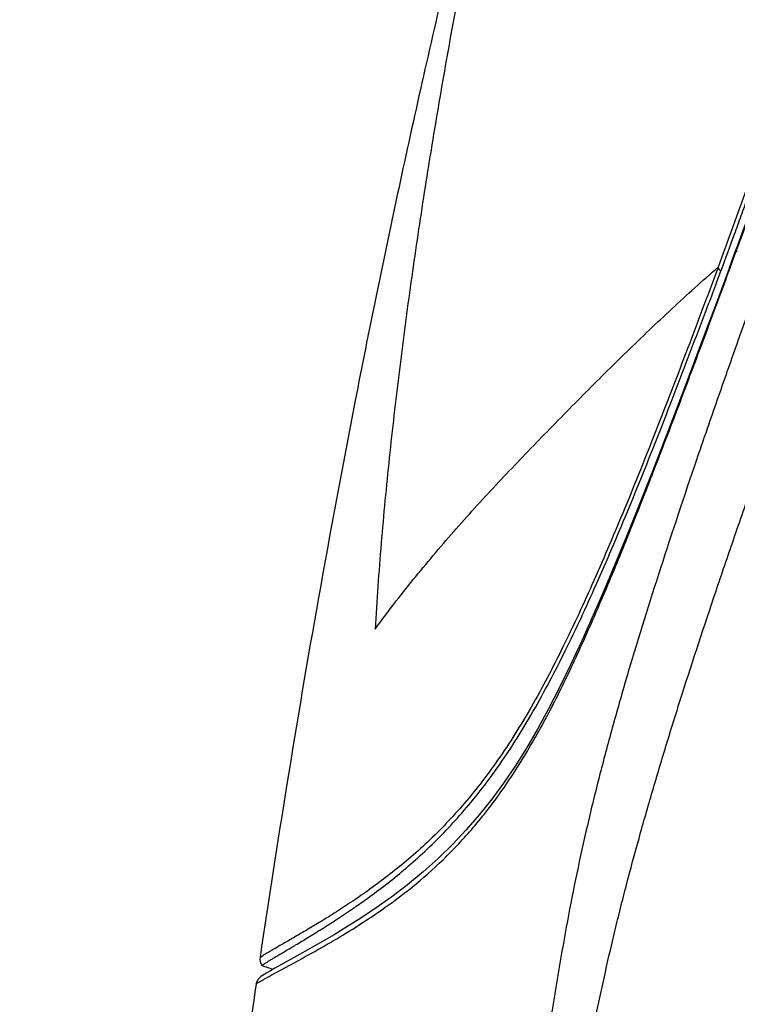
# Model space of a CAD drawing. Header units: millimetres. Extents: x 163 to 790, y -558 to 214.
# Tile 34 of 40: x 658 to 678, y 98 to 126. Entities that reach past the tile are written whole.
import ezdxf

# ---------------------------------------------------------------- set-up
doc = ezdxf.new("R2010")
doc.units = ezdxf.units.MM
doc.header["$LTSCALE"] = 23.1
doc.layers.get('0').update_dxf_attribs({"linetype": 'CONTINUOUS'})

msp = doc.modelspace()

# ---------------------------------------------------------------- linework, layer by layer
at = {"color": 7, "linetype": 'CONTINUOUS'}
for p, q in [((678.727, 120.847), (678.383, 119.896)), ((678.381, 119.896), (678.181, 119.348)), ((678.182, 119.348), (678.181, 119.345)), ((665.92, 99.675), (665.128, 99.236)), ((664.755, 99.317), (665.071, 99.204)), ((665.041, 99.046), (665.823, 99.471)), ((665.82, 99.469), (665.889, 99.507)), ((665.889, 99.507), (665.91, 99.518)), ((665.889, 99.507), (665.909, 99.518)), ((664.813, 99.051), (664.726, 98.995)), ((664.726, 98.995), (664.726, 98.995))]:
    msp.add_line(p, q, dxfattribs=at)
at = {"color": 9, "linetype": 'CONTINUOUS'}
for p, q in [((678.213, 119.362), (678.38, 119.819)), ((678.38, 119.819), (678.419, 119.851)), ((678.382, 119.818), (678.406, 119.887)), ((678.179, 119.269), (678.213, 119.362))]:
    msp.add_line(p, q, dxfattribs=at)
at = {"color": 7, "linetype": 'CONTINUOUS'}
for points in [[(678.181, 119.345), (677.817, 118.36), (677.442, 117.353), (677.073, 116.369), (676.708, 115.406), (676.346, 114.461), (675.989, 113.539), (675.637, 112.646), (675.291, 111.782), (674.95, 110.951), (674.614, 110.151), (674.28, 109.378), (673.95, 108.643), (673.628, 107.951), (673.309, 107.299), (672.993, 106.686), (672.676, 106.109), (672.357, 105.563), (672.033, 105.046), (671.701, 104.557), (671.359, 104.09), (671.003, 103.642), (670.629, 103.21), (670.235, 102.791), (669.822, 102.389), (669.389, 102.002), (668.942, 101.635), (668.485, 101.287), (668.033, 100.967), (667.6, 100.678), (667.194, 100.422), (666.826, 100.198), (666.491, 100), (666.189, 99.827), (665.92, 99.675)], [(664.89, 99.099), (664.813, 99.051), (664.761, 99.018)], [(665.128, 99.236), (664.996, 99.16), (664.891, 99.099)]]:
    msp.add_lwpolyline(points, dxfattribs=at)
at = {"color": 9, "linetype": 'CONTINUOUS'}
msp.add_arc((-16.359, 372.094), 739.126, 340.048553, 340.286409, dxfattribs=at)
at = {"color": 7, "linetype": 'CONTINUOUS'}
for centre, radius, start, end in [((664.995, 99.497), 0.3, 171.5867, 216.6419), ((675.415, 80.249), 21.469, 118.8949, 119.0637)]:
    msp.add_arc(centre, radius, start, end, dxfattribs=at)
for points, knots in [([(675.165, 147.521), (674.526, 145.19), (673.294, 140.661), (671.564, 134.015), (670.262, 128.665), (669.31, 124.51), (668.431, 120.505), (667.434, 115.639), (666.383, 109.993), (665.479, 104.655), (664.945, 101.204), (664.699, 99.54)], [0, 0, 0, 0, 0.147512, 0.286518, 0.419235, 0.483603, 0.546795, 0.669512, 0.786773, 0.897368, 1, 1, 1, 1]), ([(679.507, 123.587), (679.375, 123.218), (679.113, 122.486), (678.785, 121.576), (678.525, 120.857), (678.269, 120.15), (678.078, 119.622), (677.95, 119.272)], [0, 0, 0, 0, 0.25613, 0.508264, 0.632789, 0.756266, 1, 1, 1, 1]), ([(664.755, 99.317), (664.755, 99.318), (664.756, 99.318), (664.756, 99.319), (664.759, 99.32), (664.761, 99.322), (664.765, 99.324), (664.771, 99.329), (664.781, 99.335), (664.796, 99.345), (664.813, 99.357), (664.834, 99.37), (664.869, 99.393), (664.921, 99.426), (664.994, 99.472), (665.082, 99.525), (665.184, 99.586), (665.3, 99.654), (665.481, 99.761), (665.74, 99.915), (666.086, 100.123), (666.478, 100.365), (666.909, 100.64), (667.375, 100.951), (667.869, 101.299), (668.384, 101.687), (668.913, 102.119), (669.642, 102.769), (670.55, 103.708), (671.575, 105.023), (672.539, 106.549), (673.452, 108.272), (674.338, 110.175), (675.063, 111.869), (675.65, 113.301), (676.1, 114.429), (676.554, 115.593), (677.011, 116.791), (677.481, 118.02), (677.794, 118.851), (677.95, 119.272)], [0, 0, 0, 0, 0.000019, 0.000078, 0.000175, 0.000312, 0.000487, 0.000702, 0.001248, 0.001951, 0.00281, 0.003826, 0.005003, 0.007843, 0.011346, 0.015518, 0.02035, 0.025832, 0.031952, 0.046047, 0.062521, 0.081255, 0.102107, 0.124921, 0.149536, 0.175792, 0.203553, 0.232712, 0.294971, 0.362498, 0.435638, 0.51478, 0.600095, 0.691515, 0.739453, 0.788833, 0.839616, 0.891766, 0.945243, 1, 1, 1, 1]), ([(665.909, 99.518), (666.395, 99.784), (667.167, 100.227), (668.22, 100.916), (669.102, 101.574), (669.992, 102.359), (670.86, 103.283), (671.686, 104.353), (672.46, 105.567), (673.191, 106.914), (673.892, 108.385), (674.584, 109.967), (675.279, 111.652), (675.983, 113.432), (676.701, 115.304), (677.436, 117.259), (677.93, 118.59), (678.179, 119.269)], [0, 0, 0, 0, 0.06952, 0.111708, 0.157879, 0.207523, 0.260459, 0.316811, 0.376884, 0.440938, 0.509111, 0.581374, 0.657657, 0.737829, 0.821729, 0.909202, 1, 1, 1, 1]), ([(664.587, 98.783), (664.402, 97.515), (664.052, 95.022), (663.4, 90.08), (662.809, 85.108), (662.254, 79.958), (661.829, 75.7), (661.389, 70.96), (661.024, 66.626), (660.723, 62.78), (660.395, 58.342), (659.983, 52.232), (659.513, 44.248), (659.074, 35.448), (658.672, 25.93), (658.318, 15.761), (658.018, 4.892), (657.86, -2.592), (657.789, -6.479)], [0, 0, 0, 0, 0.036418, 0.071563, 0.141666, 0.178728, 0.218794, 0.263285, 0.314053, 0.3424, 0.372947, 0.440522, 0.516463, 0.600289, 0.690935, 0.787231, 0.8895, 1, 1, 1, 1]), ([(664.587, 98.783), (664.588, 98.785), (664.589, 98.79), (664.595, 98.797), (664.603, 98.803), (664.619, 98.811), (664.646, 98.824), (664.688, 98.847), (664.743, 98.878), (664.812, 98.917), (664.894, 98.964), (664.954, 98.997), (664.986, 99.015)], [0, 0, 0, 0, 0.016624, 0.033707, 0.054158, 0.07975, 0.150487, 0.252217, 0.387325, 0.55692, 0.761491, 1, 1, 1, 1]), ([(664.726, 98.995), (664.709, 98.985), (664.668, 98.953), (664.616, 98.881), (664.593, 98.817), (664.587, 98.782)], [0, 0, 0, 0, 0.222637, 0.599025, 1, 1, 1, 1])]:
    msp.add_open_spline(points, degree=3, knots=knots, dxfattribs=at)
at = {"color": 9, "linetype": 'CONTINUOUS'}
for points, knots in [([(675.165, 147.521), (674.735, 145.951), (673.886, 142.805), (672.88, 138.858), (672.134, 135.683), (671.427, 132.494), (670.778, 129.291), (670.182, 126.075), (669.76, 123.656), (669.368, 121.23), (669.009, 118.796), (668.687, 116.354), (668.406, 113.904), (668.171, 111.446), (668.055, 109.802), (668.009, 108.98)], [0, 0, 0, 0, 0.124385, 0.248895, 0.311203, 0.373554, 0.49839, 0.560879, 0.623414, 0.686, 0.748644, 0.811359, 0.874159, 0.937044, 1, 1, 1, 1]), ([(679.427, 123.682), (679.165, 122.953), (678.649, 121.519), (678.129, 120.087), (677.87, 119.383)], [0, 0, 0, 0, 0.508326, 1, 1, 1, 1]), ([(679.576, 120.472), (679.372, 119.903), (678.97, 118.775), (678.377, 117.1), (677.801, 115.46), (677.072, 113.344), (676.218, 110.785), (675.432, 108.276), (674.871, 106.33), (674.491, 104.914), (674.145, 103.518), (673.835, 102.136), (673.561, 100.757), (673.315, 99.372), (673.081, 97.961), (672.854, 96.503), (672.633, 94.972), (672.412, 93.35), (672.189, 91.624), (671.883, 89.118), (671.517, 85.787), (671.161, 81.623), (670.866, 77.321), (670.62, 72.953), (670.42, 68.554), (670.207, 62.664), (670.071, 56.764), (669.971, 50.859), (669.913, 46.427), (669.874, 41.995), (669.856, 37.561), (669.854, 33.127), (669.868, 27.215), (669.915, 19.824), (670.01, 10.956), (670.139, 2.088), (670.245, -3.824), (670.305, -6.779)], [0, 0, 0, 0, 0.014135, 0.027982, 0.041529, 0.054766, 0.080297, 0.10456, 0.116227, 0.127629, 0.138816, 0.149838, 0.160744, 0.171649, 0.182724, 0.194164, 0.206158, 0.218872, 0.232422, 0.246833, 0.277872, 0.310748, 0.344498, 0.378649, 0.412986, 0.447416, 0.516399, 0.55092, 0.585451, 0.619989, 0.65453, 0.689074, 0.72362, 0.792715, 0.861811, 0.930907, 1, 1, 1, 1]), ([(670.601, -7.479), (670.599, -5.998), (670.592, -3.035), (670.574, 2.891), (670.547, 10.298), (670.517, 19.187), (670.503, 26.594), (670.507, 32.519), (670.521, 36.963), (670.549, 41.407), (670.598, 45.85), (670.67, 50.291), (670.764, 54.731), (670.886, 59.168), (671.042, 63.6), (671.246, 68.024), (671.497, 72.431), (671.799, 76.808), (672.147, 81.122), (672.486, 84.652), (672.786, 87.39), (673.017, 89.341), (673.252, 91.195), (673.562, 93.45), (673.899, 95.566), (674.285, 97.554), (674.582, 98.942), (674.842, 100.072), (675.061, 100.963), (675.289, 101.855), (675.592, 102.976), (675.981, 104.333), (676.395, 105.716), (676.993, 107.628), (677.639, 109.585), (678.322, 111.591), (679.054, 113.702), (679.822, 115.86), (680.616, 118.066), (681.024, 119.193), (681.23, 119.763)], [0, 0, 0, 0, 0.034582, 0.069164, 0.138332, 0.2075, 0.276667, 0.311249, 0.345829, 0.380407, 0.414982, 0.449549, 0.484108, 0.51865, 0.553166, 0.587635, 0.622015, 0.656218, 0.690044, 0.723056, 0.739, 0.754346, 0.768919, 0.782619, 0.807489, 0.818912, 0.829893, 0.840632, 0.845973, 0.851324, 0.862112, 0.873077, 0.884288, 0.895801, 0.91985, 0.932392, 0.94527, 0.972013, 0.985857, 1, 1, 1, 1]), ([(678.382, 119.819), (678.378, 119.831), (678.374, 119.858), (678.378, 119.884), (678.383, 119.896)], [0, 0, 0, 0, 0.516949, 1, 1, 1, 1]), ([(677.866, 119.378), (677.559, 118.548), (676.95, 116.93), (676.043, 114.573), (675.152, 112.355), (674.27, 110.289), (673.387, 108.387), (672.477, 106.664), (671.515, 105.141), (670.491, 103.834), (669.582, 102.906), (668.851, 102.266), (668.322, 101.844), (667.807, 101.464), (667.314, 101.126), (666.848, 100.824), (666.418, 100.557), (666.027, 100.323), (665.681, 100.121), (665.423, 99.972), (665.242, 99.869), (665.127, 99.802), (665.025, 99.743), (664.937, 99.691), (664.864, 99.647), (664.812, 99.614), (664.778, 99.592), (664.757, 99.579), (664.74, 99.567), (664.725, 99.558), (664.714, 99.551), (664.707, 99.546), (664.703, 99.543), (664.701, 99.542), (664.699, 99.541), (664.699, 99.541), (664.699, 99.54)], [0, 0, 0, 0, 0.108374, 0.211518, 0.309073, 0.400764, 0.486352, 0.565716, 0.638967, 0.706465, 0.768571, 0.797619, 0.825252, 0.851371, 0.875845, 0.898521, 0.919241, 0.937855, 0.954223, 0.968224, 0.974305, 0.979754, 0.984556, 0.988703, 0.992189, 0.995016, 0.996188, 0.9972, 0.998056, 0.998755, 0.999299, 0.999689, 0.999824, 0.99992, 0.999978, 1, 1, 1, 1]), ([(668.009, 108.982), (668.184, 109.225), (668.544, 109.703), (669.288, 110.643), (670.259, 111.789), (671.473, 113.122), (672.512, 114.206), (673.35, 115.063), (673.979, 115.701), (674.611, 116.333), (675.459, 117.167), (676.536, 118.193), (677.419, 118.991), (677.868, 119.382)], [0, 0, 0, 0, 0.062491, 0.12512, 0.2506, 0.376307, 0.5019, 0.564497, 0.626902, 0.689153, 0.751302, 0.875509, 1, 1, 1, 1]), ([(677.865, 119.379), (677.868, 119.369), (677.885, 119.325), (677.915, 119.289), (677.942, 119.265)], [0, 0, 0, 0, 0.225722, 1, 1, 1, 1]), ([(678.181, 119.345), (678.176, 119.334), (678.171, 119.308), (678.176, 119.282), (678.179, 119.27)], [0, 0, 0, 0, 0.483236, 1, 1, 1, 1])]:
    msp.add_open_spline(points, degree=3, knots=knots, dxfattribs=at)

doc.saveas('drawing.dxf')
